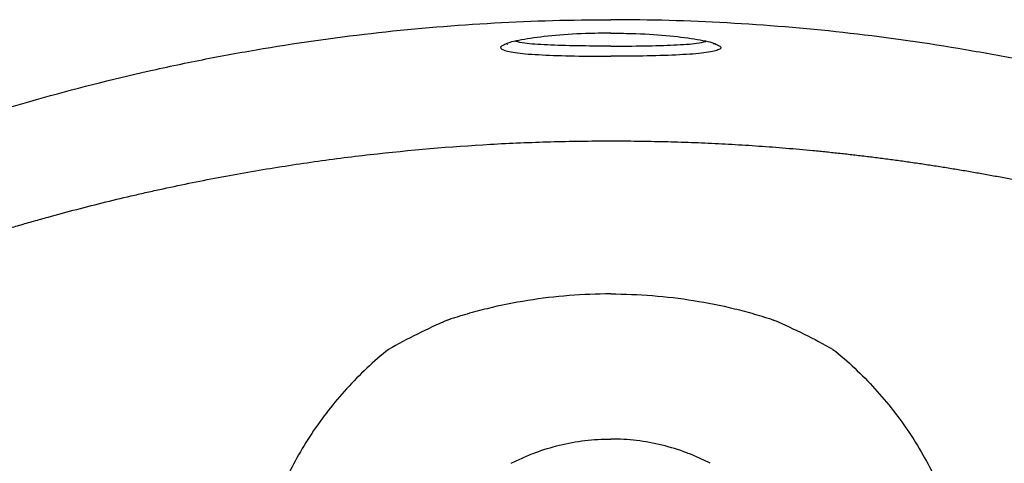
# Model space of a CAD drawing. Header units: millimetres. Extents: x 3974.848 to 3975.19, y 1970.037 to 1970.642.
# Tile 2 of 3: x 3974.955 to 3975.062, y 1970.443 to 1970.491. Entities that reach past the tile are written whole.
import ezdxf

# ---------------------------------------------------------------- set-up
doc = ezdxf.new("R2010")
doc.units = ezdxf.units.MM
doc.layers.add('SANINDUSA', color=3, linetype='Continuous')

msp = doc.modelspace()

# ---------------------------------------------------------------- linework, layer by layer
at = {"layer": 'SANINDUSA'}
for points, knots in [([(3974.886751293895, 1970.175955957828), (3974.885675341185, 1970.180165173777), (3974.884812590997, 1970.184381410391), (3974.883486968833, 1970.192827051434), (3974.883023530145, 1970.197056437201), (3974.882630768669, 1970.203410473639), (3974.882550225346, 1970.205530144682), (3974.882500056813, 1970.208711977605), (3974.882495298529, 1970.209772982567), (3974.882507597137, 1970.211895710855), (3974.882538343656, 1970.217202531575), (3974.882667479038, 1970.239491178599), (3974.882987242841, 1970.294682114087), (3974.883307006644, 1970.349873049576), (3974.883534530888, 1970.389143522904), (3974.883565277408, 1970.394450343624), (3974.883577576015, 1970.396573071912), (3974.883577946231, 1970.397634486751), (3974.883649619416, 1970.400818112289), (3974.883776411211, 1970.402940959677), (3974.884395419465, 1970.409300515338), (3974.885117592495, 1970.413456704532), (3974.887156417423, 1970.421608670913), (3974.888472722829, 1970.425604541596), (3974.890498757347, 1970.430496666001), (3974.890923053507, 1970.431469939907), (3974.891810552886, 1970.43340598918), (3974.892271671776, 1970.434364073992), (3974.893703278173, 1970.437202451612), (3974.894723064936, 1970.439049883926), (3974.897974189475, 1970.444460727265), (3974.900396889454, 1970.44789296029), (3974.90441578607, 1970.452777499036), (3974.905819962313, 1970.454361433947), (3974.908025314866, 1970.456669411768), (3974.908775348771, 1970.457425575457), (3974.910296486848, 1970.458903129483), (3974.9110688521, 1970.459625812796), (3974.914988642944, 1970.463160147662), (3974.918308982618, 1970.465735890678), (3974.923563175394, 1970.469226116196), (3974.925360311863, 1970.470327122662), (3974.928126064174, 1970.471883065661), (3974.92905964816, 1970.472385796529), (3974.930950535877, 1970.473358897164), (3974.931907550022, 1970.473829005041), (3974.933828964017, 1970.474728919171), (3974.934795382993, 1970.475159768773), (3974.93673966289, 1970.475983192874), (3974.937717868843, 1970.47637461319), (3974.939683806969, 1970.477125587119), (3974.940671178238, 1970.477486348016), (3974.942649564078, 1970.478195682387), (3974.943640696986, 1970.478543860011), (3974.952579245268, 1970.481616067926), (3974.960656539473, 1970.483905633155), (3974.970919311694, 1970.486211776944), (3974.972980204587, 1970.486645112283), (3974.977118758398, 1970.487455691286), (3974.97919826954, 1970.487833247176), (3974.985447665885, 1970.48887873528), (3974.989624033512, 1970.48945902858), (3975.002183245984, 1970.490852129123), (3975.010596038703, 1970.491319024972), (3975.019049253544, 1970.491319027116)], [0, 0, 0, 0, 0.03125000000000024, 0.03125000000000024, 0.06250000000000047, 0.06250000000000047, 0.07812500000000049, 0.07812500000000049, 0.0859375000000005, 0.0859375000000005, 0.0937500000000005, 0.1250000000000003, 0.2500000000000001, 0.4999999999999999, 0.5312499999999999, 0.5390625, 0.5390625, 0.546875, 0.546875, 0.5625000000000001, 0.5625000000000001, 0.5937500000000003, 0.5937500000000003, 0.6250000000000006, 0.6250000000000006, 0.6328125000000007, 0.6328125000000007, 0.6406250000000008, 0.6406250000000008, 0.6562500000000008, 0.6562500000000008, 0.6875000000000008, 0.6875000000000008, 0.7031250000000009, 0.7031250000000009, 0.7109375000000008, 0.7109375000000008, 0.7187500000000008, 0.7187500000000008, 0.7500000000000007, 0.7500000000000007, 0.7656250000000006, 0.7656250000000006, 0.7734375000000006, 0.7734375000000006, 0.7812500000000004, 0.7812500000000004, 0.7890625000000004, 0.7890625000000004, 0.7968750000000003, 0.7968750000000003, 0.8046875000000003, 0.8046875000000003, 0.8125000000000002, 0.8125000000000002, 0.8750000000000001, 0.8750000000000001, 0.8906250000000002, 0.8906250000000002, 0.9062500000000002, 0.9062500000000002, 0.9375000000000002, 0.9375000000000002, 1, 1, 1, 1]), ([(3975.151347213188, 1970.175955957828), (3975.152423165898, 1970.180165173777), (3975.153285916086, 1970.184381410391), (3975.15461153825, 1970.192827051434), (3975.155074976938, 1970.197056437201), (3975.155467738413, 1970.203410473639), (3975.155548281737, 1970.205530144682), (3975.15559845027, 1970.208711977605), (3975.155603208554, 1970.209772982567), (3975.155590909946, 1970.211895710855), (3975.155560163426, 1970.217202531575), (3975.155431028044, 1970.239491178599), (3975.155111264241, 1970.294682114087), (3975.154791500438, 1970.349873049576), (3975.154563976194, 1970.389143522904), (3975.154533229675, 1970.394450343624), (3975.154520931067, 1970.396573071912), (3975.154520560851, 1970.397634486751), (3975.154448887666, 1970.400818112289), (3975.154322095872, 1970.402940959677), (3975.153703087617, 1970.409300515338), (3975.152980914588, 1970.413456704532), (3975.15094208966, 1970.421608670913), (3975.149625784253, 1970.425604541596), (3975.147599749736, 1970.430496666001), (3975.147175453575, 1970.431469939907), (3975.146287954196, 1970.43340598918), (3975.145826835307, 1970.434364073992), (3975.144395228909, 1970.437202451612), (3975.143375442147, 1970.439049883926), (3975.140124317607, 1970.444460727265), (3975.137701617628, 1970.44789296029), (3975.133682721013, 1970.452777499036), (3975.132278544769, 1970.454361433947), (3975.130073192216, 1970.456669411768), (3975.129323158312, 1970.457425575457), (3975.127802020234, 1970.458903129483), (3975.127029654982, 1970.459625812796), (3975.123109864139, 1970.463160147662), (3975.119789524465, 1970.465735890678), (3975.114535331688, 1970.469226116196), (3975.112738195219, 1970.470327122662), (3975.109972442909, 1970.471883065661), (3975.109038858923, 1970.472385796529), (3975.107147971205, 1970.473358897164), (3975.106190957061, 1970.473829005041), (3975.104269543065, 1970.474728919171), (3975.10330312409, 1970.475159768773), (3975.101358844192, 1970.475983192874), (3975.100380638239, 1970.47637461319), (3975.098414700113, 1970.477125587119), (3975.097427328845, 1970.477486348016), (3975.095448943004, 1970.478195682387), (3975.094457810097, 1970.478543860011), (3975.085519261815, 1970.481616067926), (3975.077441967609, 1970.483905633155), (3975.067179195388, 1970.486211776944), (3975.065118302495, 1970.486645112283), (3975.060979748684, 1970.487455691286), (3975.058900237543, 1970.487833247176), (3975.052650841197, 1970.48887873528), (3975.048474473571, 1970.48945902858), (3975.035915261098, 1970.490852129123), (3975.02750246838, 1970.491319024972), (3975.019049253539, 1970.491319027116)], [0, 0, 0, 0, 0.03125000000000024, 0.03125000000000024, 0.06250000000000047, 0.06250000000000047, 0.07812500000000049, 0.07812500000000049, 0.0859375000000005, 0.0859375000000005, 0.0937500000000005, 0.1250000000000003, 0.2500000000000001, 0.4999999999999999, 0.5312499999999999, 0.5390625, 0.5390625, 0.546875, 0.546875, 0.5625000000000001, 0.5625000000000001, 0.5937500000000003, 0.5937500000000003, 0.6250000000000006, 0.6250000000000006, 0.6328125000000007, 0.6328125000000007, 0.6406250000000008, 0.6406250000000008, 0.6562500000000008, 0.6562500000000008, 0.6875000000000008, 0.6875000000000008, 0.7031250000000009, 0.7031250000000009, 0.7109375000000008, 0.7109375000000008, 0.7187500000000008, 0.7187500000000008, 0.7500000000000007, 0.7500000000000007, 0.7656250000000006, 0.7656250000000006, 0.7734375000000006, 0.7734375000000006, 0.7812500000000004, 0.7812500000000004, 0.7890625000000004, 0.7890625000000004, 0.7968750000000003, 0.7968750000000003, 0.8046875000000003, 0.8046875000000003, 0.8125000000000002, 0.8125000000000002, 0.8750000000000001, 0.8750000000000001, 0.8906250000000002, 0.8906250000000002, 0.9062500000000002, 0.9062500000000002, 0.9375000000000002, 0.9375000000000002, 1, 1, 1, 1]), ([(3975.019049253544, 1970.48985610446), (3975.018132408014, 1970.489846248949), (3975.01587751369, 1970.489822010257), (3975.012491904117, 1970.489592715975), (3975.009512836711, 1970.489198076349), (3975.007919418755, 1970.488841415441), (3975.00758905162, 1970.488652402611), (3975.007523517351, 1970.488614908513)], [0, 0, 0, 0, 0.17388305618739, 0.4276488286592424, 0.6819811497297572, 0.9369152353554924, 1, 1, 1, 1]), ([(3975.019049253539, 1970.48985610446), (3975.019966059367, 1970.48984624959), (3975.022220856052, 1970.489822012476), (3975.025607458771, 1970.48959270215), (3975.028582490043, 1970.489198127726), (3975.030161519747, 1970.488846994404), (3975.030486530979, 1970.488663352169), (3975.030543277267, 1970.488631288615)], [0, 0, 0, 0, 0.1754902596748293, 0.431601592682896, 0.6882847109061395, 0.9455751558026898, 1, 1, 1, 1]), ([(3975.007523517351, 1970.488614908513), (3975.00739293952, 1970.48855533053), (3975.006926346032, 1970.488342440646), (3975.007198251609, 1970.488012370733), (3975.008718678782, 1970.48769322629), (3975.011443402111, 1970.487484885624), (3975.015016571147, 1970.487367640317), (3975.017705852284, 1970.487354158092), (3975.019049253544, 1970.487347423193)], [0, 0, 0, 0, 0.07221063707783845, 0.258030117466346, 0.4437321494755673, 0.6293211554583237, 0.8148313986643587, 1, 1, 1, 1]), ([(3975.007782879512, 1970.488677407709), (3975.007779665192, 1970.488674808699), (3975.007759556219, 1970.488658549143), (3975.007808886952, 1970.488685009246), (3975.007850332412, 1970.488707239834)], [0, 0, 0, 0, 0.1598450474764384, 0.9999999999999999, 0.9999999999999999, 0.9999999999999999, 0.9999999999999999]), ([(3975.019049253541, 1970.488446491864), (3975.017810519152, 1970.488451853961), (3975.015331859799, 1970.488462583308), (3975.012072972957, 1970.4885639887), (3975.009700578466, 1970.488718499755), (3975.009011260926, 1970.488890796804), (3975.008724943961, 1970.488962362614)], [0, 0, 0, 0, 0.2694419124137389, 0.5391427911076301, 0.8085769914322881, 1, 1, 1, 1]), ([(3975.019049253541, 1970.488446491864), (3975.020287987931, 1970.488451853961), (3975.022766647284, 1970.488462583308), (3975.026025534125, 1970.4885639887), (3975.028397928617, 1970.488718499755), (3975.029087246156, 1970.488890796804), (3975.029373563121, 1970.488962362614)], [0, 0, 0, 0, 0.2694419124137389, 0.5391427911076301, 0.8085769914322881, 1, 1, 1, 1]), ([(3975.030543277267, 1970.488631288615), (3975.030687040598, 1970.48856616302), (3975.031169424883, 1970.488347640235), (3975.030902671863, 1970.48801228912), (3975.029379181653, 1970.48769324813), (3975.026655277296, 1970.487484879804), (3975.023081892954, 1970.487367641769), (3975.02039264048, 1970.487354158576), (3975.019049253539, 1970.487347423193)], [0, 0, 0, 0, 0.07836715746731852, 0.2629535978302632, 0.4474233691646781, 0.6317808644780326, 0.8160601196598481, 1, 1, 1, 1]), ([(3975.030215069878, 1970.488718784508), (3975.030252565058, 1970.488702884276), (3975.030325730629, 1970.488671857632), (3975.030310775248, 1970.488680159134), (3975.030303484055, 1970.488684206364)], [0, 0, 0, 0, 0.5124702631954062, 1, 1, 1, 1]), ([(3974.886750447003, 1970.175958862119), (3974.886697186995, 1970.176345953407), (3974.886646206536, 1970.176737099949), (3974.886573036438, 1970.177331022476), (3974.886549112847, 1970.17753098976), (3974.886503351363, 1970.177924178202), (3974.886393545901, 1970.178895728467), (3974.886304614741, 1970.179823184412), (3974.886209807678, 1970.180943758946), (3974.886180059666, 1970.181319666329), (3974.886125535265, 1970.182057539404), (3974.886050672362, 1970.18315060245), (3974.885958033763, 1970.184920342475), (3974.885907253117, 1970.186490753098), (3974.885888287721, 1970.187369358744), (3974.885881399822, 1970.187721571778), (3974.885878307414, 1970.187897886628), (3974.885870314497, 1970.188418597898), (3974.88586660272, 1970.188758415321), (3974.8858599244, 1970.18976990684), (3974.885861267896, 1970.190434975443), (3974.885874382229, 1970.191812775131), (3974.885886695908, 1970.192517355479), (3974.885912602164, 1970.193553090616), (3974.885922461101, 1970.193893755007), (3974.885944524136, 1970.19456505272), (3974.885981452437, 1970.195577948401), (3974.886061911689, 1970.197290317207), (3974.886145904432, 1970.198674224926), (3974.886239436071, 1970.200059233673), (3974.886290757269, 1970.200751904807), (3974.886460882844, 1970.202826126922), (3974.886628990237, 1970.20454982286), (3974.886824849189, 1970.206260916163), (3974.886905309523, 1970.206944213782), (3974.886946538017, 1970.207284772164), (3974.887074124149, 1970.208312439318), (3974.88718670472, 1970.209176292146), (3974.887307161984, 1970.210050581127), (3974.887343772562, 1970.210313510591), (3974.887356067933, 1970.210402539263), (3974.887380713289, 1970.210569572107), (3974.887442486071, 1970.210965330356), (3974.887504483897, 1970.211274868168), (3974.887601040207, 1970.211777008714), (3974.887648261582, 1970.212035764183), (3974.887743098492, 1970.212560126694), (3974.887790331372, 1970.212826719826), (3974.888025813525, 1970.214183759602), (3974.888585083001, 1970.217676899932), (3974.889116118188, 1970.221834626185), (3974.889531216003, 1970.225619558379), (3974.889612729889, 1970.226390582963), (3974.889772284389, 1970.227954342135), (3974.890006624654, 1970.230335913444), (3974.89037240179, 1970.234493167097), (3974.890638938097, 1970.238037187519), (3974.890829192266, 1970.240783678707), (3974.890891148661, 1970.241716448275), (3974.891009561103, 1970.243572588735), (3974.891123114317, 1970.245430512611), (3974.891228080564, 1970.247313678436), (3974.891329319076, 1970.249220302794), (3974.891378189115, 1970.250187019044), (3974.891518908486, 1970.253122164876), (3974.891626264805, 1970.255624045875), (3974.891720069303, 1970.258180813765), (3974.891756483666, 1970.259207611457), (3974.891774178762, 1970.259724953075), (3974.891824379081, 1970.261235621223), (3974.89185456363, 1970.262206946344), (3974.891912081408, 1970.264173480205), (3974.89193962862, 1970.265174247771), (3974.891991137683, 1970.267181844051), (3974.892015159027, 1970.268192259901), (3974.892060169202, 1970.270222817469), (3974.8920813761, 1970.271242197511), (3974.892112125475, 1970.272774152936), (3974.892122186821, 1970.273284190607), (3974.892142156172, 1970.27430962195), (3974.892171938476, 1970.275862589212), (3974.892200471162, 1970.277388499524), (3974.892236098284, 1970.27927185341), (3974.892253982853, 1970.280219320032), (3974.892307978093, 1970.283085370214), (3974.892344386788, 1970.2850248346), (3974.892399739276, 1970.287977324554), (3974.892418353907, 1970.288971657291), (3974.892456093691, 1970.290993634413), (3974.89249430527, 1970.293046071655), (3974.892533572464, 1970.295166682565), (3974.892573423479, 1970.29732500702), (3974.89259365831, 1970.298424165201), (3974.892654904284, 1970.301755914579), (3974.892696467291, 1970.304023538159), (3974.89275851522, 1970.307402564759), (3974.892779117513, 1970.308523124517), (3974.892820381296, 1970.310767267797), (3974.892861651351, 1970.313010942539), (3974.89290283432, 1970.315247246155), (3974.89294392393, 1970.317476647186), (3974.892964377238, 1970.318584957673), (3974.893026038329, 1970.321928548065), (3974.893067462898, 1970.324176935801), (3974.893130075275, 1970.327578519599), (3974.893150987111, 1970.328714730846), (3974.893193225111, 1970.331013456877), (3974.893214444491, 1970.332169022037), (3974.893245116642, 1970.333826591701), (3974.893255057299, 1970.334360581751), (3974.893275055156, 1970.335436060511), (3974.893305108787, 1970.337052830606), (3974.89337563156, 1970.340850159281), (3974.893518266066, 1970.348544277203), (3974.893684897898, 1970.357564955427), (3974.893833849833, 1970.365657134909), (3974.893898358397, 1970.369167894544), (3974.893930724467, 1970.370930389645), (3974.893941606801, 1970.371523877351), (3974.89396266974, 1970.372665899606), (3974.893983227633, 1970.373775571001), (3974.894003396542, 1970.374860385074), (3974.894023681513, 1970.375952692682), (3974.894033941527, 1970.37650640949), (3974.894064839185, 1970.378175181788), (3974.894085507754, 1970.379292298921), (3974.894126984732, 1970.381535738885), (3974.894147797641, 1970.382662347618), (3974.894189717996, 1970.384934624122), (3974.894231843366, 1970.38722027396), (3974.894273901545, 1970.389502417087), (3974.894315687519, 1970.391767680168), (3974.894336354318, 1970.392886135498), (3974.894367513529, 1970.394574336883), (3974.894377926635, 1970.395138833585), (3974.894393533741, 1970.395984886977), (3974.894398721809, 1970.396265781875), (3974.894406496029, 1970.396687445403), (3974.894409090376, 1970.396828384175), (3974.894412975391, 1970.397038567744), (3974.894414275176, 1970.397108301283), (3974.894416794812, 1970.397244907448), (3974.894418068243, 1970.397315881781), (3974.894420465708, 1970.397463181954), (3974.894421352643, 1970.39752041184), (3974.894423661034, 1970.397647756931), (3974.894426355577, 1970.397785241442), (3974.894429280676, 1970.397914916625), (3974.894432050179, 1970.39802664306), (3974.894433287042, 1970.398068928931), (3974.894437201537, 1970.398204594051), (3974.894439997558, 1970.398298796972), (3974.894444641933, 1970.398447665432), (3974.894446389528, 1970.398502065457), (3974.894449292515, 1970.398591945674), (3974.894451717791, 1970.398666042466), (3974.894455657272, 1970.398775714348), (3974.894459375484, 1970.398874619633), (3974.894462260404, 1970.398950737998), (3974.894463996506, 1970.39899652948), (3974.894472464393, 1970.399214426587), (3974.894478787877, 1970.399360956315), (3974.894486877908, 1970.399538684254), (3974.894489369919, 1970.399591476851), (3974.894493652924, 1970.399680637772), (3974.894498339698, 1970.399775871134), (3974.894500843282, 1970.39982033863), (3974.894505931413, 1970.399917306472), (3974.894507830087, 1970.399953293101), (3974.894511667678, 1970.400024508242), (3974.894517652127, 1970.400133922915), (3974.894533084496, 1970.4004048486), (3974.894558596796, 1970.400822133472), (3974.8945811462, 1970.401157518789), (3974.894603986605, 1970.401478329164), (3974.894615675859, 1970.401634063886), (3974.894676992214, 1970.402420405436), (3974.894733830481, 1970.403044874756), (3974.894864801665, 1970.404301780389), (3974.894939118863, 1970.404935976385), (3974.895186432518, 1970.406826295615), (3974.8957799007, 1970.41058409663), (3974.897242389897, 1970.416702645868), (3974.898872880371, 1970.421378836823), (3974.900711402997, 1970.425913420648), (3974.901733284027, 1970.428105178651), (3974.905102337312, 1970.434492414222), (3974.907744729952, 1970.43848439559), (3974.912151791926, 1970.443954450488), (3974.91369257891, 1970.445687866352), (3974.916910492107, 1970.448985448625), (3974.920265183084, 1970.452114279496), (3974.924760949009, 1970.455589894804), (3974.927576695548, 1970.457473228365), (3974.929478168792, 1970.458683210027), (3974.930442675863, 1970.45926618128), (3974.933344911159, 1970.460933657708), (3974.935789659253, 1970.462193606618), (3974.938305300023, 1970.463317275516), (3974.939317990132, 1970.463756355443), (3974.939829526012, 1970.463971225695), (3974.941371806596, 1970.46459638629), (3974.942400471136, 1970.464985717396), (3974.943802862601, 1970.465490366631), (3974.944242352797, 1970.465643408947), (3974.945091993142, 1970.465935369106), (3974.945501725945, 1970.466073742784), (3974.946307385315, 1970.466343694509), (3974.946701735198, 1970.466474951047), (3974.947359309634, 1970.466691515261), (3974.947589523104, 1970.466766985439), (3974.947961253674, 1970.46688827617), (3974.948090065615, 1970.466930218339), (3974.948331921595, 1970.46700872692), (3974.948448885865, 1970.467046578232), (3974.948799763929, 1970.467159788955), (3974.949035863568, 1970.467235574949), (3974.949561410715, 1970.467403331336), (3974.949842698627, 1970.46749262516), (3974.950248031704, 1970.467620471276), (3974.950378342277, 1970.467661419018), (3974.950638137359, 1970.467742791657), (3974.951027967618, 1970.467864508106), (3974.951417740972, 1970.467985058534), (3974.952195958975, 1970.468224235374), (3974.952710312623, 1970.468380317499), (3974.95374307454, 1970.468689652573), (3974.954782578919, 1970.468996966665), (3974.955825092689, 1970.46929723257), (3974.956863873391, 1970.469592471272), (3974.957379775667, 1970.469737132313), (3974.958924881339, 1970.470164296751), (3974.962057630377, 1970.471005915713), (3974.965235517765, 1970.471788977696), (3974.967817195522, 1970.472386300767), (3974.968332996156, 1970.472503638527), (3974.969372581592, 1970.472736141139), (3974.970939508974, 1970.473080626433), (3974.97464130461, 1970.473853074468), (3974.980018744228, 1970.474858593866), (3974.984327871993, 1970.475540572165), (3974.987529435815, 1970.475999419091), (3974.988590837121, 1970.476143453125), (3974.990733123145, 1970.476418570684), (3974.9961170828, 1970.477070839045), (3975.001604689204, 1970.477540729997), (3975.007054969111, 1970.477849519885), (3975.008141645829, 1970.477903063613), (3975.010317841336, 1970.477994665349), (3975.011407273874, 1970.478032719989), (3975.014678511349, 1970.478123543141), (3975.016862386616, 1970.478152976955), (3975.01904925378, 1970.478151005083)], [0, 0, 0, 0, 0.00390625, 0.00390625, 0.005859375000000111, 0.005859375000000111, 0.007812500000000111, 0.01562500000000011, 0.01562500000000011, 0.01953125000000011, 0.01953125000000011, 0.02343750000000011, 0.03125000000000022, 0.03906250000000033, 0.04101562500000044, 0.04101562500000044, 0.04296875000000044, 0.04296875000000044, 0.04687500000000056, 0.04687500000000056, 0.05468750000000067, 0.05468750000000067, 0.06250000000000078, 0.06250000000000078, 0.06640625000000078, 0.06640625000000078, 0.07031250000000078, 0.07812500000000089, 0.08593750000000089, 0.08593750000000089, 0.09375000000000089, 0.09375000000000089, 0.1093750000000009, 0.113281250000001, 0.113281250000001, 0.117187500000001, 0.117187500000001, 0.1250000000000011, 0.1269531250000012, 0.1269531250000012, 0.1279296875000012, 0.1279296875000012, 0.1289062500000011, 0.1328125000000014, 0.1328125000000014, 0.1367187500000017, 0.1367187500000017, 0.1406250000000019, 0.1406250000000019, 0.156250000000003, 0.1875000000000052, 0.1875000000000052, 0.1953125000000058, 0.1953125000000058, 0.2031250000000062, 0.2187500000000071, 0.2343750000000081, 0.2343750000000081, 0.2421875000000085, 0.2421875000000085, 0.2500000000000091, 0.2578125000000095, 0.2578125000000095, 0.26562500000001, 0.26562500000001, 0.281250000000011, 0.2851562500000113, 0.2851562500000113, 0.2890625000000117, 0.2890625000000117, 0.2968750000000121, 0.2968750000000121, 0.3046875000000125, 0.3046875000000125, 0.3125000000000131, 0.3125000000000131, 0.3203125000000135, 0.3203125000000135, 0.3242187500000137, 0.3242187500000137, 0.3281250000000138, 0.335937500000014, 0.335937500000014, 0.3437500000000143, 0.3437500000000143, 0.3593750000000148, 0.3593750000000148, 0.3671875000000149, 0.3671875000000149, 0.3750000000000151, 0.3828125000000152, 0.3828125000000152, 0.3906250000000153, 0.3906250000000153, 0.4062500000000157, 0.4062500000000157, 0.4140625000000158, 0.4140625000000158, 0.4218750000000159, 0.4296875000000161, 0.4296875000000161, 0.4375000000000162, 0.4375000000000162, 0.4531250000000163, 0.4531250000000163, 0.4609375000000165, 0.4609375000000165, 0.4687500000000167, 0.4687500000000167, 0.4726562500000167, 0.4726562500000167, 0.4765625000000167, 0.4843750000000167, 0.5000000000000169, 0.5312500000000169, 0.5468750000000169, 0.554687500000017, 0.554687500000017, 0.558593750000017, 0.558593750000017, 0.562500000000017, 0.5664062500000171, 0.5664062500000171, 0.5703125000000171, 0.5703125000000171, 0.5781250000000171, 0.5781250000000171, 0.5859375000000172, 0.5859375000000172, 0.5937500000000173, 0.6015625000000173, 0.6015625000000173, 0.6093750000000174, 0.6093750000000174, 0.6132812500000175, 0.6132812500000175, 0.6152343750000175, 0.6152343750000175, 0.6162109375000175, 0.6162109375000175, 0.6166992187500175, 0.6166992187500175, 0.6171875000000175, 0.6171875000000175, 0.6174316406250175, 0.6174316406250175, 0.6176757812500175, 0.6179199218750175, 0.6179199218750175, 0.6181640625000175, 0.6181640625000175, 0.6186523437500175, 0.6186523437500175, 0.6188964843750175, 0.6188964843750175, 0.6191406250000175, 0.6193847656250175, 0.6195068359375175, 0.6195068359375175, 0.6196289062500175, 0.6196289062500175, 0.6201171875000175, 0.6201171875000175, 0.6203613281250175, 0.6203613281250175, 0.6206054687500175, 0.6210937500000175, 0.6210937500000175, 0.6213378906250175, 0.6213378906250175, 0.6215820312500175, 0.6220703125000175, 0.6230468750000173, 0.6240234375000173, 0.6240234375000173, 0.6250000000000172, 0.6250000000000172, 0.628906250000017, 0.628906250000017, 0.6328125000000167, 0.6328125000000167, 0.6406250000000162, 0.6562500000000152, 0.6718750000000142, 0.6718750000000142, 0.6875000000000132, 0.6875000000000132, 0.7187500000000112, 0.7187500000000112, 0.7343750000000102, 0.7343750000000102, 0.7500000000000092, 0.7656250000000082, 0.7734375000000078, 0.7734375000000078, 0.7812500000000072, 0.7812500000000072, 0.7968750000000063, 0.8007812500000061, 0.8007812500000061, 0.8046875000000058, 0.8046875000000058, 0.8125000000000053, 0.8125000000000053, 0.8164062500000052, 0.8164062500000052, 0.8203125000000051, 0.8203125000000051, 0.8242187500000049, 0.8242187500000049, 0.8261718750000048, 0.8261718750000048, 0.8271484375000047, 0.8271484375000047, 0.8281250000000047, 0.8281250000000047, 0.8300781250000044, 0.8300781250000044, 0.8320312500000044, 0.8320312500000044, 0.8330078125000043, 0.8330078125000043, 0.8339843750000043, 0.8359375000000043, 0.8359375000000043, 0.8398437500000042, 0.8398437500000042, 0.843750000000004, 0.8476562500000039, 0.8476562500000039, 0.8515625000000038, 0.8515625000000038, 0.8593750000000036, 0.8750000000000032, 0.8750000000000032, 0.8789062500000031, 0.8789062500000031, 0.8828125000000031, 0.8906250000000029, 0.9062500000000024, 0.921875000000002, 0.921875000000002, 0.9296875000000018, 0.9296875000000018, 0.9375000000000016, 0.9687500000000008, 0.9687500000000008, 0.9765625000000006, 0.9765625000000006, 0.9843750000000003, 0.9843750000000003, 1, 1, 1, 1]), ([(3975.019049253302, 1970.478151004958), (3975.019535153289, 1970.478150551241), (3975.020507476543, 1970.47814964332), (3975.021966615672, 1970.478136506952), (3975.023427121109, 1970.478114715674), (3975.024888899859, 1970.478083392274), (3975.026351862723, 1970.478042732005), (3975.027815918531, 1970.477992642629), (3975.029280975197, 1970.477933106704), (3975.030746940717, 1970.477864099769), (3975.032213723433, 1970.477785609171), (3975.033681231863, 1970.477697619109), (3975.035149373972, 1970.477600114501), (3975.036618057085, 1970.477493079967), (3975.038087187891, 1970.477376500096), (3975.039556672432, 1970.47725035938), (3975.041026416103, 1970.477114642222), (3975.042496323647, 1970.476969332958), (3975.04396629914, 1970.476814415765), (3975.045436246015, 1970.476649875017), (3975.046906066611, 1970.476475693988), (3975.048375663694, 1970.476291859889), (3975.049844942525, 1970.476098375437), (3975.051313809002, 1970.47589524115), (3975.052782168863, 1970.475682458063), (3975.054249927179, 1970.475460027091), (3975.055716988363, 1970.47522794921), (3975.057183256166, 1970.474986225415), (3975.058648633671, 1970.474734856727), (3975.060113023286, 1970.474473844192), (3975.061576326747, 1970.474203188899), (3975.063038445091, 1970.473922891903), (3975.064499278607, 1970.473632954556), (3975.065958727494, 1970.47333337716), (3975.067416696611, 1970.473024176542), (3975.06887309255, 1970.472705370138), (3975.070327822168, 1970.472376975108), (3975.071780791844, 1970.472039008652), (3975.073231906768, 1970.47169148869), (3975.074681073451, 1970.471334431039), (3975.076128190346, 1970.47096786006), (3975.077431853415, 1970.470628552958), (3975.078597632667, 1970.470318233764), (3975.079631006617, 1970.470038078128), (3975.080677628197, 1970.469749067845), (3975.081737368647, 1970.469451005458), (3975.082810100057, 1970.469143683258), (3975.0838956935, 1970.468826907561), (3975.084994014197, 1970.468500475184), (3975.086104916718, 1970.468164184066), (3975.087228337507, 1970.467817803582), (3975.088364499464, 1970.46746098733), (3975.089514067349, 1970.467093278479), (3975.090677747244, 1970.466714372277), (3975.091854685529, 1970.466323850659), (3975.092745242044, 1970.466024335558), (3975.093414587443, 1970.465794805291), (3975.093922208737, 1970.465618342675), (3975.094618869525, 1970.465372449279), (3975.095491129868, 1970.465056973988), (3975.096531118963, 1970.464667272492), (3975.097738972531, 1970.464190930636), (3975.099120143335, 1970.463614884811), (3975.100708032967, 1970.462911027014), (3975.102462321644, 1970.462079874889), (3975.104342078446, 1970.461124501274), (3975.106276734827, 1970.460069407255), (3975.108251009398, 1970.458912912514), (3975.110641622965, 1970.457411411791), (3975.113794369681, 1970.455243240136), (3975.117985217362, 1970.451960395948), (3975.123016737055, 1970.447301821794), (3975.127401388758, 1970.442308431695), (3975.130837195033, 1970.437618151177), (3975.133205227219, 1970.433929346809), (3975.135220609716, 1970.430352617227), (3975.136914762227, 1970.426926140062), (3975.138321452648, 1970.423681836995), (3975.139155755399, 1970.421484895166), (3975.139573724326, 1970.420298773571), (3975.139659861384, 1970.420051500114), (3975.139745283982, 1970.419803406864), (3975.139829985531, 1970.419554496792), (3975.13991395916, 1970.419304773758), (3975.139997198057, 1970.419054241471), (3975.140079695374, 1970.418802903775), (3975.140161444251, 1970.418550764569), (3975.140242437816, 1970.418297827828), (3975.14032266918, 1970.418044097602), (3975.140402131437, 1970.417789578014), (3975.140480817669, 1970.417534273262), (3975.140558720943, 1970.417278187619), (3975.140635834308, 1970.417021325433), (3975.140712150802, 1970.41676369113), (3975.140787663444, 1970.416505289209), (3975.140862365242, 1970.416246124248), (3975.140936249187, 1970.415986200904), (3975.141009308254, 1970.415725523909), (3975.141081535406, 1970.415464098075), (3975.14115292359, 1970.415201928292), (3975.141223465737, 1970.41493901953), (3975.141293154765, 1970.41467537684), (3975.141361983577, 1970.41441100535), (3975.14142994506, 1970.414145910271), (3975.141497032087, 1970.413880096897), (3975.141563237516, 1970.4136135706), (3975.141628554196, 1970.413346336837), (3975.14169297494, 1970.413078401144), (3975.141756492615, 1970.412809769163), (3975.14181909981, 1970.412540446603), (3975.141880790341, 1970.412270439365), (3975.141941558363, 1970.411999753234), (3975.14200139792, 1970.411728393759), (3975.142060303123, 1970.41145636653), (3975.142118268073, 1970.41118367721), (3975.142175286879, 1970.410910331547), (3975.142231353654, 1970.410636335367), (3975.142286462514, 1970.410361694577), (3975.142340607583, 1970.410086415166), (3975.142393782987, 1970.409810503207), (3975.142445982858, 1970.409533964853), (3975.142497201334, 1970.409256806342), (3975.142547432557, 1970.408979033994), (3975.142596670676, 1970.408700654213), (3975.142644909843, 1970.40842167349), (3975.142692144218, 1970.408142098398), (3975.142738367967, 1970.407861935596), (3975.14278357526, 1970.40758119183), (3975.142827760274, 1970.407299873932), (3975.142870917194, 1970.40701798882), (3975.142913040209, 1970.406735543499), (3975.142954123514, 1970.406452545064), (3975.142994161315, 1970.406169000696), (3975.143033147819, 1970.405884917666), (3975.143071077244, 1970.405600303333), (3975.143107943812, 1970.405315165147), (3975.143143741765, 1970.405029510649), (3975.143178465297, 1970.404743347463), (3975.143212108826, 1970.404456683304), (3975.143244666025, 1970.404169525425), (3975.14327613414, 1970.403881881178), (3975.143306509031, 1970.403593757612), (3975.143335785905, 1970.403305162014), (3975.14336396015, 1970.403016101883), (3975.143391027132, 1970.4027265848), (3975.143416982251, 1970.402436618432), (3975.143441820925, 1970.402146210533), (3975.143465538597, 1970.401855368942), (3975.14348813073, 1970.401564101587), (3975.143509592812, 1970.401272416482), (3975.143529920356, 1970.400980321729), (3975.143549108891, 1970.40068782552), (3975.143567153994, 1970.400394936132), (3975.143584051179, 1970.400101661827), (3975.143599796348, 1970.399808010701), (3975.143614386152, 1970.399513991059), (3975.143627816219, 1970.399219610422), (3975.143640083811, 1970.398924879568), (3975.143651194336, 1970.398629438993), (3975.143661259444, 1970.398330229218), (3975.143669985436, 1970.398031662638), (3975.143677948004, 1970.397741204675), (3975.143684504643, 1970.397445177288), (3975.14368900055, 1970.397130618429), (3975.14369406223, 1970.396791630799), (3975.143699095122, 1970.39644514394), (3975.143704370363, 1970.396098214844), (3975.143707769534, 1970.395828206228), (3975.14371275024, 1970.395564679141), (3975.143718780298, 1970.395233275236), (3975.143728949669, 1970.394683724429), (3975.143743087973, 1970.393915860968), (3975.143761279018, 1970.392929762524), (3975.143783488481, 1970.391725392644), (3975.143809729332, 1970.390302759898), (3975.143839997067, 1970.388661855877), (3975.143874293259, 1970.386802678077), (3975.143912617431, 1970.384725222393), (3975.143954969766, 1970.382429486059), (3975.144001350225, 1970.379915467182), (3975.144051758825, 1970.377183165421), (3975.144106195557, 1970.374232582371), (3975.144164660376, 1970.371063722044), (3975.144227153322, 1970.367676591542), (3975.144293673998, 1970.364071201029), (3975.144364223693, 1970.360247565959), (3975.144472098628, 1970.354400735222), (3975.144615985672, 1970.346605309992), (3975.144794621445, 1970.336935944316), (3975.144973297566, 1970.32727207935), (3975.14516744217, 1970.316780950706), (3975.145364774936, 1970.306124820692), (3975.145553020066, 1970.295965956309), (3975.145704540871, 1970.287799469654), (3975.145819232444, 1970.281625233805), (3975.145897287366, 1970.277443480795), (3975.145961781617, 1970.273994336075), (3975.14602618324, 1970.270787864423), (3975.14610351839, 1970.267334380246), (3975.146173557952, 1970.264607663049), (3975.146236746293, 1970.262446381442), (3975.14629213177, 1970.260683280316), (3975.146350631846, 1970.258955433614), (3975.146412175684, 1970.257262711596), (3975.14647676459, 1970.255605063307), (3975.146592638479, 1970.252828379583), (3975.146775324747, 1970.248972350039), (3975.147047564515, 1970.244123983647), (3975.147355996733, 1970.239415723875), (3975.147734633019, 1970.234393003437), (3975.148192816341, 1970.229168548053), (3975.148741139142, 1970.223897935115), (3975.14928243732, 1970.219502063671), (3975.149799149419, 1970.215875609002), (3975.150160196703, 1970.213660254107), (3975.150403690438, 1970.212287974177), (3975.150493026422, 1970.211803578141), (3975.150548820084, 1970.211508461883), (3975.150573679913, 1970.211376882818), (3975.150598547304, 1970.211245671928), (3975.150623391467, 1970.21111425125), (3975.150641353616, 1970.211020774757), (3975.150652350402, 1970.210961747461), (3975.150656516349, 1970.210937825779), (3975.150660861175, 1970.210911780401), (3975.150665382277, 1970.2108835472), (3975.150670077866, 1970.210852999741), (3975.150674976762, 1970.210820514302), (3975.150679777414, 1970.21078436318), (3975.1506851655, 1970.210755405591), (3975.150690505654, 1970.210724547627), (3975.15069601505, 1970.210692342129), (3975.150701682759, 1970.21065835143), (3975.150707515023, 1970.210622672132), (3975.150713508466, 1970.210585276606), (3975.150719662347, 1970.210546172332), (3975.150725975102, 1970.210505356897), (3975.150732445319, 1970.210462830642), (3975.15073907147, 1970.210418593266), (3975.150745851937, 1970.210372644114), (3975.15075278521, 1970.210324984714), (3975.150759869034, 1970.210275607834), (3975.150767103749, 1970.210224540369), (3975.150798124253, 1970.210002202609), (3975.150852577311, 1970.209605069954), (3975.150929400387, 1970.209032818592), (3975.151005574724, 1970.208450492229), (3975.151080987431, 1970.207858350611), (3975.151155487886, 1970.207256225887), (3975.151239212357, 1970.20655850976), (3975.151330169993, 1970.205769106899), (3975.151426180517, 1970.20489199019), (3975.151516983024, 1970.204016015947), (3975.151602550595, 1970.203141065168), (3975.15168284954, 1970.202266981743), (3975.151757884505, 1970.201393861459), (3975.151827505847, 1970.200520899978), (3975.151892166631, 1970.19965019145), (3975.151950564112, 1970.19877297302), (3975.152003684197, 1970.197894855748), (3975.152051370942, 1970.19701565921), (3975.152093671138, 1970.196135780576), (3975.152130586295, 1970.195255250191), (3975.152162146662, 1970.19437424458), (3975.15218831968, 1970.193492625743), (3975.152218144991, 1970.192239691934), (3975.152237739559, 1970.190721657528), (3975.152234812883, 1970.189043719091), (3975.152216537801, 1970.187696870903), (3975.15219340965, 1970.18668538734), (3975.152173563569, 1970.186012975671), (3975.152153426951, 1970.185419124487), (3975.152127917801, 1970.184792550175), (3975.152091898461, 1970.184030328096), (3975.152051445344, 1970.183287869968), (3975.152007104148, 1970.182566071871), (3975.151959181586, 1970.181864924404), (3975.151908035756, 1970.181184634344), (3975.151854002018, 1970.180525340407), (3975.151797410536, 1970.179887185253), (3975.151738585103, 1970.179270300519), (3975.151677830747, 1970.17867480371), (3975.151609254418, 1970.178043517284), (3975.151531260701, 1970.177373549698), (3975.151442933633, 1970.176663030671), (3975.151378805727, 1970.176189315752), (3975.151347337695, 1970.175956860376)], [0, 0, 0, 0, 0.003395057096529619, 0.006793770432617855, 0.01019611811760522, 0.01360207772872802, 0.01701162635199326, 0.0204247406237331, 0.02384139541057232, 0.02726156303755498, 0.03068522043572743, 0.03411234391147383, 0.03754290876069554, 0.04097688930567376, 0.04441425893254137, 0.04785499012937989, 0.05129905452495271, 0.05474642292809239, 0.05819706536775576, 0.06165095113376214, 0.06510804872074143, 0.06856832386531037, 0.07203174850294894, 0.07549829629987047, 0.07896793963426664, 0.08244064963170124, 0.08591639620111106, 0.08939514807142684, 0.09287687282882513, 0.09636153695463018, 0.09984910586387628, 0.10333954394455, 0.1068328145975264, 0.1103288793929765, 0.1138277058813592, 0.1173292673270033, 0.1208335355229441, 0.1243404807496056, 0.1278500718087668, 0.131362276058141, 0.1348770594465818, 0.1383943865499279, 0.1408821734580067, 0.1434068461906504, 0.1459683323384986, 0.1485665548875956, 0.1512014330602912, 0.1538728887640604, 0.1565808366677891, 0.1593251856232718, 0.1621058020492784, 0.1649232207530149, 0.1677796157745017, 0.1706774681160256, 0.173618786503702, 0.1765896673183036, 0.177365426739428, 0.1786412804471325, 0.1803957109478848, 0.1825982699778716, 0.1852114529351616, 0.1882685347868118, 0.1918014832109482, 0.195816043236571, 0.2005733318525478, 0.2055546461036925, 0.2107626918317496, 0.2162000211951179, 0.221781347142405, 0.2308079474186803, 0.2433718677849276, 0.2595639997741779, 0.2794372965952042, 0.290445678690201, 0.3008074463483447, 0.310504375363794, 0.3195243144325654, 0.3278607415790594, 0.3355115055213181, 0.3361266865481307, 0.3367430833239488, 0.3373606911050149, 0.337979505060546, 0.338599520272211, 0.3392207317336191, 0.3398431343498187, 0.340466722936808, 0.3410914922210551, 0.3417174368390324, 0.3423445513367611, 0.3429728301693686, 0.3436022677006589, 0.3442328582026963, 0.3448645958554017, 0.3454974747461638, 0.3461314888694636, 0.3467666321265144, 0.3474028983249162, 0.3480402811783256, 0.348678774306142, 0.3493183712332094, 0.3499590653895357, 0.3506008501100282, 0.3512437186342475, 0.3518876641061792, 0.3525326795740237, 0.3531787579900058, 0.3538258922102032, 0.354474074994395, 0.3551232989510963, 0.3557735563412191, 0.3564248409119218, 0.3570771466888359, 0.3577304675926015, 0.3583847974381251, 0.3590401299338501, 0.3596964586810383, 0.3603537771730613, 0.3610120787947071, 0.3616713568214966, 0.3623316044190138, 0.3629928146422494, 0.363654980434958, 0.3643180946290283, 0.3649821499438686, 0.365647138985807, 0.3663130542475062, 0.3669798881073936, 0.3676476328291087, 0.3683162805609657, 0.3689858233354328, 0.3696562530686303, 0.3703275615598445, 0.3709997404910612, 0.3716727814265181, 0.3723466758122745, 0.3730214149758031, 0.3736969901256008, 0.3743733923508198, 0.3750506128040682, 0.375728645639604, 0.3764074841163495, 0.3770871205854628, 0.3777675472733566, 0.3784487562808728, 0.3791307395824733, 0.3798134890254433, 0.3804969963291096, 0.3811812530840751, 0.3818662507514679, 0.3825519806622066, 0.3832384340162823, 0.3839256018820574, 0.3846134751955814, 0.3853020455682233, 0.3859913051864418, 0.3866812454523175, 0.387371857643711, 0.3880631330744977, 0.3887575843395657, 0.3894744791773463, 0.3901596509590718, 0.3907977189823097, 0.391557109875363, 0.392365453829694, 0.3931751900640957, 0.393986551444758, 0.3947995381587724, 0.3950648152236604, 0.3958421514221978, 0.3971315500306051, 0.3989330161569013, 0.4012465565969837, 0.4040721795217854, 0.4074098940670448, 0.4112597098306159, 0.4156216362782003, 0.4204956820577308, 0.425881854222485, 0.431780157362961, 0.4381905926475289, 0.4451131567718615, 0.4525478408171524, 0.4604946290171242, 0.4689534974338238, 0.477924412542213, 0.4874073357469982, 0.5101064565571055, 0.5327930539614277, 0.5554671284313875, 0.5781286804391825, 0.6066396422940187, 0.6304762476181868, 0.6496384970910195, 0.6641263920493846, 0.6739399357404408, 0.6790791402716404, 0.6884101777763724, 0.696552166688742, 0.7035107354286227, 0.7078013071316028, 0.7120287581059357, 0.7161950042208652, 0.720302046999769, 0.7243519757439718, 0.7283469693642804, 0.7408197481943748, 0.753326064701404, 0.7659275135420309, 0.7786843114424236, 0.7954673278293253, 0.8122515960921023, 0.829169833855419, 0.8415941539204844, 0.8539485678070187, 0.8571065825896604, 0.8600324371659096, 0.8606510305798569, 0.8612693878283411, 0.8618875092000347, 0.8625053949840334, 0.863123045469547, 0.8632229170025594, 0.8633285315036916, 0.8634399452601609, 0.8635572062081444, 0.8636803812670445, 0.8638098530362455, 0.8639455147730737, 0.8640770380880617, 0.8642124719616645, 0.8643530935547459, 0.8644989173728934, 0.8646499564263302, 0.8648062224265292, 0.8649677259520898, 0.8651344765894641, 0.8653064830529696, 0.8654837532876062, 0.8656662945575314, 0.8658541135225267, 0.8660472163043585, 0.8662456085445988, 0.8664492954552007, 0.8686172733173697, 0.8708303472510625, 0.8730885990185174, 0.8753921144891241, 0.877740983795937, 0.8801353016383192, 0.8835799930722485, 0.887029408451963, 0.8904837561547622, 0.8939432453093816, 0.8974080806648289, 0.900878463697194, 0.904354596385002, 0.9078359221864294, 0.9113311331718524, 0.9148354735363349, 0.9183478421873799, 0.9218681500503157, 0.9253963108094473, 0.9289322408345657, 0.9324758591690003, 0.9360270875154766, 0.9440789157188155, 0.950795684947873, 0.9561691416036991, 0.9601928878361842, 0.9628622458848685, 0.9641741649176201, 0.9672404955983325, 0.970208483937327, 0.9730779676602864, 0.9758487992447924, 0.9785208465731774, 0.9810939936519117, 0.9835681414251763, 0.9859432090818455, 0.9882191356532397, 0.9903958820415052, 0.9924734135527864, 0.9950740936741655, 0.99758282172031, 1, 1, 1, 1]), ([(3975.019045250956, 1970.461529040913), (3975.017537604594, 1970.461527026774), (3975.016030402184, 1970.461466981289), (3975.013026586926, 1970.461229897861), (3975.011530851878, 1970.461053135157), (3975.008553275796, 1970.460579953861), (3975.00707786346, 1970.460284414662), (3975.004885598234, 1970.459749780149), (3975.004158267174, 1970.459556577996), (3975.003072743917, 1970.459242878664), (3975.002712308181, 1970.459132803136), (3975.002173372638, 1970.458963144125), (3975.001992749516, 1970.458909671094), (3975.001634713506, 1970.458792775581), (3975.001457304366, 1970.458729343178), (3975.001281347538, 1970.458661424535)], [0, 0, 0, 0, 0.2499999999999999, 0.2499999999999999, 0.4999999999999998, 0.4999999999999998, 0.7499999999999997, 0.7499999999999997, 0.8749999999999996, 0.8749999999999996, 0.9374999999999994, 0.9374999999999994, 0.9687499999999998, 0.9687499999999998, 1, 1, 1, 1]), ([(3975.019053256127, 1970.461529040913), (3975.020560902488, 1970.461527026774), (3975.022068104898, 1970.461466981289), (3975.025071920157, 1970.461229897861), (3975.026567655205, 1970.461053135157), (3975.029545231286, 1970.460579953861), (3975.031020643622, 1970.460284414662), (3975.033212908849, 1970.459749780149), (3975.033940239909, 1970.459556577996), (3975.035025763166, 1970.459242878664), (3975.035386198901, 1970.459132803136), (3975.035925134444, 1970.458963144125), (3975.036105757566, 1970.458909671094), (3975.036463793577, 1970.458792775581), (3975.036641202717, 1970.458729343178), (3975.036817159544, 1970.458661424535)], [0, 0, 0, 0, 0.2499999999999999, 0.2499999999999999, 0.4999999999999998, 0.4999999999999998, 0.7499999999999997, 0.7499999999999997, 0.8749999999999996, 0.8749999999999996, 0.9374999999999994, 0.9374999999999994, 0.9687499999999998, 0.9687499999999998, 1, 1, 1, 1]), ([(3975.001276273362, 1970.45867330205), (3975.000181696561, 1970.458202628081), (3974.999103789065, 1970.457700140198), (3974.996977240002, 1970.456640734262), (3974.995927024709, 1970.456082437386), (3974.994893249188, 1970.455502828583)], [0, 0, 0, 0, 0.5, 0.5, 1, 1, 1, 1]), ([(3975.036822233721, 1970.45867330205), (3975.037916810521, 1970.458202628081), (3975.038994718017, 1970.457700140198), (3975.04112126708, 1970.456640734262), (3975.042171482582, 1970.456082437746), (3975.043205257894, 1970.455502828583)], [0, 0, 0, 0, 0.5, 0.5, 1, 1, 1, 1]), ([(3974.994903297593, 1970.455508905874), (3974.994086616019, 1970.454857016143), (3974.993297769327, 1970.45417482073), (3974.991776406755, 1970.452748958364), (3974.991042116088, 1970.452003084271), (3974.988943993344, 1970.449700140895), (3974.987679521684, 1970.448073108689), (3974.985408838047, 1970.444641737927), (3974.984401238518, 1970.442837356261), (3974.982653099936, 1970.439048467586), (3974.981933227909, 1970.437111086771), (3974.980787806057, 1970.43315384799), (3974.980360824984, 1970.431134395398), (3974.979947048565, 1970.42804140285), (3974.979846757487, 1970.426997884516), (3974.979724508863, 1970.424923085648), (3974.979702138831, 1970.423887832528), (3974.979750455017, 1970.420788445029), (3974.979932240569, 1970.418730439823), (3974.980437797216, 1970.415656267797), (3974.980645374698, 1970.414631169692), (3974.981137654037, 1970.412596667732), (3974.981420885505, 1970.411592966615), (3974.982379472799, 1970.408621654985), (3974.983162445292, 1970.406693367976), (3974.984328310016, 1970.40435146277), (3974.984571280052, 1970.403885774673), (3974.98507261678, 1970.402967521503), (3974.98533122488, 1970.402514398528), (3974.986130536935, 1970.401172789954), (3974.986694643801, 1970.400302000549), (3974.988481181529, 1970.39776087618), (3974.989795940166, 1970.396160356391), (3974.991599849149, 1970.394281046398), (3974.991968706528, 1970.393911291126), (3974.992722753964, 1970.393184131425), (3974.993107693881, 1970.392827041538), (3974.99427680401, 1970.391783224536), (3974.995079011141, 1970.391121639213), (3974.997552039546, 1970.389236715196), (3974.999288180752, 1970.388111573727), (3975.002028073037, 1970.386627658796), (3975.002964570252, 1970.386166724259), (3975.004881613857, 1970.38531564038), (3975.005850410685, 1970.38493065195), (3975.008787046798, 1970.383894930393), (3975.010784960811, 1970.3833627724), (3975.013842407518, 1970.382802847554), (3975.014871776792, 1970.382656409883), (3975.016951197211, 1970.382444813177), (3975.01800050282, 1970.382379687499), (3975.019049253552, 1970.382358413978)], [0, 0, 0, 0, 0.03124999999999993, 0.03124999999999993, 0.06249999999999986, 0.06249999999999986, 0.1249999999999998, 0.1249999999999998, 0.1874999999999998, 0.1874999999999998, 0.2499999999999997, 0.2499999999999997, 0.3124999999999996, 0.3124999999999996, 0.3437499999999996, 0.3437499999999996, 0.3749999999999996, 0.3749999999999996, 0.4374999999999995, 0.4374999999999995, 0.4687499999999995, 0.4687499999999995, 0.4999999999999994, 0.4999999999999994, 0.5624999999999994, 0.5624999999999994, 0.5781249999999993, 0.5781249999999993, 0.5937499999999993, 0.5937499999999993, 0.6249999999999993, 0.6249999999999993, 0.6874999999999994, 0.6874999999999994, 0.7031249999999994, 0.7031249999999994, 0.7187499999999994, 0.7187499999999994, 0.7499999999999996, 0.7499999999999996, 0.8124999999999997, 0.8124999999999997, 0.8437499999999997, 0.8437499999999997, 0.8749999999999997, 0.8749999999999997, 0.9374999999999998, 0.9374999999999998, 0.9687499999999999, 0.9687499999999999, 1, 1, 1, 1]), ([(3975.04319520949, 1970.455508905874), (3975.044011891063, 1970.454857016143), (3975.044800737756, 1970.45417482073), (3975.046322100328, 1970.452748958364), (3975.047056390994, 1970.452003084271), (3975.049154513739, 1970.449700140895), (3975.050418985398, 1970.448073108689), (3975.052689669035, 1970.444641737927), (3975.053697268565, 1970.442837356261), (3975.055445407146, 1970.439048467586), (3975.056165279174, 1970.437111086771), (3975.057310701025, 1970.43315384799), (3975.057737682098, 1970.431134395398), (3975.058151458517, 1970.42804140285), (3975.058251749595, 1970.426997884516), (3975.058373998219, 1970.424923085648), (3975.058396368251, 1970.423887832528), (3975.058348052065, 1970.420788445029), (3975.058166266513, 1970.418730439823), (3975.057660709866, 1970.415656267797), (3975.057453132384, 1970.414631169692), (3975.056960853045, 1970.412596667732), (3975.056677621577, 1970.411592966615), (3975.055719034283, 1970.408621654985), (3975.054936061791, 1970.406693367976), (3975.053770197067, 1970.40435146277), (3975.053527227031, 1970.403885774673), (3975.053025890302, 1970.402967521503), (3975.052767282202, 1970.402514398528), (3975.051967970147, 1970.401172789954), (3975.051403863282, 1970.400302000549), (3975.049617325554, 1970.39776087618), (3975.048302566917, 1970.396160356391), (3975.046498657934, 1970.394281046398), (3975.046129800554, 1970.393911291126), (3975.045375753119, 1970.393184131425), (3975.044990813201, 1970.392827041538), (3975.043821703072, 1970.391783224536), (3975.043019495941, 1970.391121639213), (3975.040546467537, 1970.389236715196), (3975.038810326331, 1970.388111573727), (3975.036070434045, 1970.386627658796), (3975.035133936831, 1970.386166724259), (3975.033216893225, 1970.38531564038), (3975.032248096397, 1970.38493065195), (3975.029311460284, 1970.383894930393), (3975.027313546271, 1970.3833627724), (3975.024256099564, 1970.382802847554), (3975.023226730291, 1970.382656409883), (3975.021147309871, 1970.382444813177), (3975.020098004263, 1970.382379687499), (3975.019049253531, 1970.382358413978)], [0, 0, 0, 0, 0.03124999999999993, 0.03124999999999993, 0.06249999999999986, 0.06249999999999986, 0.1249999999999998, 0.1249999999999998, 0.1874999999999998, 0.1874999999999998, 0.2499999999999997, 0.2499999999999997, 0.3124999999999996, 0.3124999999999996, 0.3437499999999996, 0.3437499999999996, 0.3749999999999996, 0.3749999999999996, 0.4374999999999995, 0.4374999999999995, 0.4687499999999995, 0.4687499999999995, 0.4999999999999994, 0.4999999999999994, 0.5624999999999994, 0.5624999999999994, 0.5781249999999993, 0.5781249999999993, 0.5937499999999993, 0.5937499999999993, 0.6249999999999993, 0.6249999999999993, 0.6874999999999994, 0.6874999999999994, 0.7031249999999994, 0.7031249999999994, 0.7187499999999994, 0.7187499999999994, 0.7499999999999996, 0.7499999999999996, 0.8124999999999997, 0.8124999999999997, 0.8437499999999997, 0.8437499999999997, 0.8749999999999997, 0.8749999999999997, 0.9374999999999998, 0.9374999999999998, 0.9687499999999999, 0.9687499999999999, 1, 1, 1, 1]), ([(3975.008229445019, 1970.443131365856), (3975.008436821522, 1970.443238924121), (3975.008645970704, 1970.443343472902), (3975.009066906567, 1970.443546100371), (3975.009278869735, 1970.44364426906), (3975.009919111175, 1970.443929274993), (3975.010351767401, 1970.444106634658), (3975.01166715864, 1970.444600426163), (3975.012564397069, 1970.444877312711), (3975.0143848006, 1970.445321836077), (3975.015310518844, 1970.445489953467), (3975.017170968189, 1970.445713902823), (3975.018109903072, 1970.445770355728), (3975.019049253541, 1970.445770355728)], [0, 0, 0, 0, 0.06250000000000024, 0.06250000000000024, 0.1250000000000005, 0.1250000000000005, 0.2500000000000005, 0.2500000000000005, 0.5000000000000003, 0.5000000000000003, 0.7500000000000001, 0.7500000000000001, 1, 1, 1, 1]), ([(3975.029869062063, 1970.443131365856), (3975.02966168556, 1970.443238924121), (3975.029452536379, 1970.443343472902), (3975.029031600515, 1970.443546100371), (3975.028819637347, 1970.44364426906), (3975.028179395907, 1970.443929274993), (3975.027746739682, 1970.444106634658), (3975.026431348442, 1970.444600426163), (3975.025534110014, 1970.444877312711), (3975.023713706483, 1970.445321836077), (3975.022787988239, 1970.445489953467), (3975.020927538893, 1970.445713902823), (3975.01998860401, 1970.445770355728), (3975.019049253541, 1970.445770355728)], [0, 0, 0, 0, 0.06250000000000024, 0.06250000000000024, 0.1250000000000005, 0.1250000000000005, 0.2500000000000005, 0.2500000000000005, 0.5000000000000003, 0.5000000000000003, 0.7500000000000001, 0.7500000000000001, 1, 1, 1, 1])]:
    msp.add_open_spline(points, degree=3, knots=knots, dxfattribs=at)

doc.saveas('drawing.dxf')
